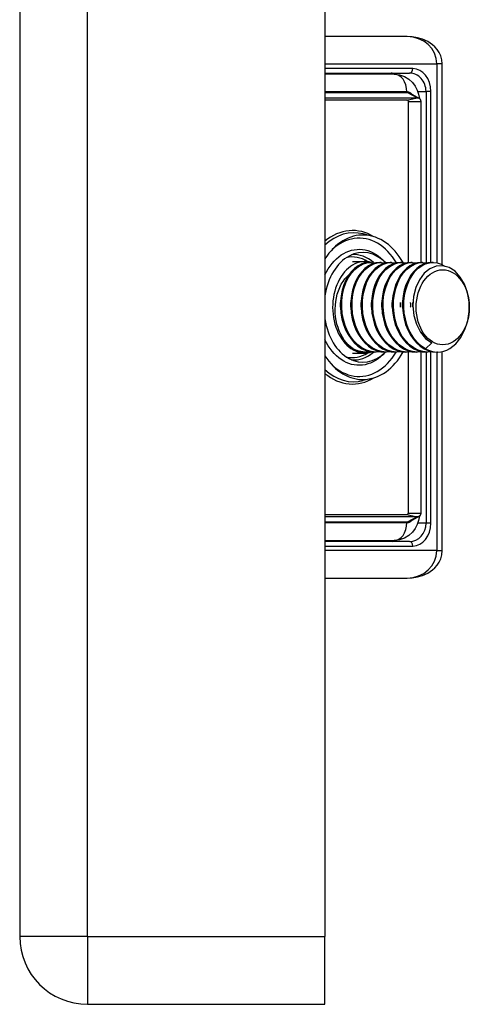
# Model space of a CAD drawing. Header units: inches. Extents: x 2.3 to 58.5, y 3.7 to 32.
# Tile 34 of 48: x 29.9 to 30.9, y 6.9 to 9. Entities that reach past the tile are written whole.
import ezdxf

# ---------------------------------------------------------------- set-up
doc = ezdxf.new("R2010")
doc.units = ezdxf.units.IN
doc.header["$MEASUREMENT"] = 0
doc.layers.add('Visible Edges(ANSI)', color=7, linetype='Continuous', lineweight=25)
doc.layers.add('Visible Tangent Edges(ANSI)', color=7, linetype='Continuous', lineweight=25)

msp = doc.modelspace()

# ---------------------------------------------------------------- linework, layer by layer
at = {"layer": 'Visible Edges(ANSI)'}
for p, q in [((30.5773, 22.716), (30.5773, 7.008)), ((29.9213, 9.237), (29.9213, 7.008)), ((30.7538, 8.9447), (30.5773, 8.9447)), ((30.8294, 8.4539), (30.8294, 8.8856)), ((30.5773, 8.8659), (30.7591, 8.8659)), ((30.7258, 8.864), (30.5773, 8.864)), ((30.7603, 8.8227), (30.7791, 8.8123)), ((30.5773, 8.8131), (30.7759, 8.8131)), ((30.7536, 8.8076), (30.5773, 8.8076)), ((30.7571, 8.4581), (30.7571, 8.8049)), ((30.7833, 8.8049), (30.7833, 8.4584)), ((30.6783, 8.5151), (30.6595, 8.5198)), ((30.6367, 8.4604), (30.6635, 8.4604)), ((30.676, 8.4585), (30.6732, 8.4585)), ((30.6983, 8.4585), (30.6955, 8.4585)), ((30.7072, 8.4584), (30.7016, 8.464)), ((30.7206, 8.4585), (30.7178, 8.4585)), ((30.7428, 8.4585), (30.7401, 8.4585)), ((30.7651, 8.4585), (30.7623, 8.4585)), ((30.7874, 8.4585), (30.7846, 8.4585)), ((30.8097, 8.4585), (30.8069, 8.4585)), ((30.807, 8.2855), (30.7936, 8.2728)), ((30.6649, 8.2656), (30.6635, 8.2656)), ((30.6872, 8.2656), (30.6844, 8.2656)), ((30.7071, 8.2656), (30.7016, 8.26)), ((30.7094, 8.2656), (30.7066, 8.2656)), ((30.7317, 8.2656), (30.7289, 8.2656)), ((30.754, 8.2656), (30.7512, 8.2656)), ((30.7571, 7.9191), (30.7571, 8.2656)), ((30.7762, 8.2656), (30.7735, 8.2656)), ((30.7833, 8.266), (30.7833, 7.9191)), ((30.7985, 8.2656), (30.7957, 8.2656)), ((30.8194, 8.2656), (30.818, 8.2656)), ((30.8294, 7.8384), (30.8294, 8.2666)), ((30.6367, 8.2636), (30.6635, 8.2636)), ((30.6783, 8.2089), (30.6595, 8.2042)), ((30.5773, 7.9164), (30.7536, 7.9164)), ((30.7759, 7.9109), (30.5773, 7.9109)), ((30.7791, 7.9117), (30.7603, 7.9013)), ((30.5773, 7.86), (30.7258, 7.86)), ((30.7591, 7.8581), (30.5773, 7.8581)), ((30.5773, 7.7793), (30.7538, 7.7793)), ((30.5773, 6.862), (30.5773, 7.008)), ((30.0673, 6.862), (30.5773, 6.862))]:
    msp.add_line(p, q, dxfattribs=at)
at = {"layer": 'Visible Edges(ANSI)', "flags": 128}
for points in [[(30.8294, 8.8856), (30.8286, 8.8946), (30.8263, 8.903), (30.8229, 8.9105), (30.8186, 8.917), (30.8138, 8.9225), (30.8088, 8.9271), (30.7982, 8.9341), (30.7874, 8.939), (30.7763, 8.9422), (30.7651, 8.9441), (30.7538, 8.9447)], [(30.7258, 8.864), (30.7374, 8.8626), (30.7482, 8.8589), (30.7576, 8.8531), (30.7653, 8.846), (30.7713, 8.838), (30.7757, 8.8294), (30.7787, 8.8205), (30.7803, 8.8115)], [(30.7571, 8.8049), (30.7571, 8.805), (30.7571, 8.805), (30.7571, 8.8051), (30.7571, 8.8052), (30.757, 8.8053), (30.757, 8.8054), (30.757, 8.8055), (30.7569, 8.8056), (30.7568, 8.8058), (30.7568, 8.8059), (30.7566, 8.806), (30.7565, 8.8062), (30.7564, 8.8063), (30.7562, 8.8065), (30.756, 8.8067), (30.7558, 8.8068), (30.7556, 8.807), (30.7553, 8.8071), (30.7551, 8.8073), (30.7548, 8.8074), (30.7545, 8.8075), (30.7542, 8.8075), (30.7539, 8.8076), (30.7536, 8.8076)], [(30.7759, 8.8131), (30.7764, 8.8131), (30.777, 8.813), (30.7775, 8.8129), (30.778, 8.8128), (30.7785, 8.8126), (30.779, 8.8123), (30.7794, 8.8121), (30.7799, 8.8118), (30.7803, 8.8114), (30.7807, 8.8111), (30.7811, 8.8107), (30.7814, 8.8103), (30.7817, 8.8099), (30.782, 8.8095), (30.7823, 8.8091), (30.7825, 8.8086), (30.7827, 8.8082), (30.7828, 8.8077), (30.783, 8.8072), (30.7831, 8.8068), (30.7832, 8.8063), (30.7832, 8.8058), (30.7833, 8.8054), (30.7833, 8.8049)], [(30.6732, 8.4585), (30.6648, 8.4576), (30.6565, 8.4552), (30.6485, 8.4511), (30.641, 8.4455), (30.634, 8.4385), (30.6278, 8.4302), (30.6224, 8.4207), (30.6179, 8.4102), (30.6144, 8.3989), (30.612, 8.387), (30.6107, 8.3746), (30.6106, 8.362), (30.6117, 8.3494), (30.6139, 8.337), (30.6172, 8.3251), (30.6216, 8.3138), (30.627, 8.3033), (30.6334, 8.2938), (30.6405, 8.2855), (30.6484, 8.2785), (30.6569, 8.2729), (30.6658, 8.2688), (30.675, 8.2664), (30.6844, 8.2656)], [(30.6969, 8.2664), (30.6867, 8.2656), (30.6765, 8.2666), (30.6665, 8.2697), (30.6569, 8.2746), (30.6478, 8.2812), (30.6396, 8.2896), (30.6322, 8.2994), (30.6259, 8.3105), (30.6208, 8.3226), (30.617, 8.3355), (30.6145, 8.349), (30.6134, 8.3627), (30.6136, 8.3765), (30.6153, 8.3899), (30.6182, 8.4028), (30.6225, 8.4148), (30.6278, 8.4258), (30.6343, 8.4354), (30.6416, 8.4436), (30.6497, 8.4501), (30.6583, 8.4548), (30.6674, 8.4576), (30.6766, 8.4585), (30.6858, 8.4574)], [(30.6955, 8.4585), (30.6871, 8.4576), (30.6788, 8.4552), (30.6708, 8.4511), (30.6633, 8.4455), (30.6563, 8.4385), (30.6501, 8.4302), (30.6446, 8.4207), (30.6402, 8.4102), (30.6367, 8.3989), (30.6343, 8.387), (30.633, 8.3746), (30.6329, 8.362), (30.6339, 8.3494), (30.6361, 8.337), (30.6395, 8.3251), (30.6439, 8.3138), (30.6493, 8.3033), (30.6556, 8.2938), (30.6628, 8.2855), (30.6707, 8.2785), (30.6792, 8.2729), (30.6881, 8.2688), (30.6973, 8.2664), (30.7066, 8.2656)], [(30.7192, 8.2664), (30.709, 8.2656), (30.6987, 8.2666), (30.6887, 8.2697), (30.6791, 8.2746), (30.6701, 8.2812), (30.6618, 8.2896), (30.6545, 8.2994), (30.6482, 8.3105), (30.6431, 8.3226), (30.6393, 8.3355), (30.6368, 8.349), (30.6356, 8.3627), (30.6359, 8.3765), (30.6375, 8.3899), (30.6405, 8.4028), (30.6447, 8.4148), (30.6501, 8.4258), (30.6565, 8.4354), (30.6639, 8.4436), (30.672, 8.4501), (30.6806, 8.4548), (30.6896, 8.4576), (30.6988, 8.4585), (30.708, 8.4574)], [(30.7178, 8.4585), (30.7093, 8.4576), (30.7011, 8.4552), (30.6931, 8.4511), (30.6855, 8.4455), (30.6786, 8.4385), (30.6723, 8.4302), (30.6669, 8.4207), (30.6624, 8.4102), (30.6589, 8.3989), (30.6565, 8.387), (30.6553, 8.3746), (30.6551, 8.362), (30.6562, 8.3494), (30.6584, 8.337), (30.6617, 8.3251), (30.6661, 8.3138), (30.6716, 8.3033), (30.6779, 8.2938), (30.6851, 8.2855), (30.693, 8.2785), (30.7014, 8.2729), (30.7103, 8.2688), (30.7196, 8.2664), (30.7289, 8.2656)], [(30.7414, 8.2664), (30.7312, 8.2656), (30.721, 8.2666), (30.711, 8.2697), (30.7014, 8.2746), (30.6924, 8.2812), (30.6841, 8.2896), (30.6768, 8.2994), (30.6705, 8.3105), (30.6654, 8.3226), (30.6615, 8.3355), (30.659, 8.349), (30.6579, 8.3627), (30.6582, 8.3765), (30.6598, 8.3899), (30.6628, 8.4028), (30.667, 8.4148), (30.6724, 8.4258), (30.6788, 8.4354), (30.6862, 8.4436), (30.6942, 8.4501), (30.7029, 8.4548), (30.7119, 8.4576), (30.7211, 8.4585), (30.7303, 8.4574)], [(30.7401, 8.4585), (30.7316, 8.4576), (30.7233, 8.4552), (30.7153, 8.4511), (30.7078, 8.4455), (30.7009, 8.4385), (30.6946, 8.4302), (30.6892, 8.4207), (30.6847, 8.4102), (30.6812, 8.3989), (30.6788, 8.387), (30.6775, 8.3746), (30.6774, 8.362), (30.6785, 8.3494), (30.6807, 8.337), (30.684, 8.3251), (30.6884, 8.3138), (30.6938, 8.3033), (30.7002, 8.2938), (30.7073, 8.2855), (30.7152, 8.2785), (30.7237, 8.2729), (30.7326, 8.2688), (30.7418, 8.2664), (30.7512, 8.2656)], [(30.7637, 8.2664), (30.7535, 8.2656), (30.7433, 8.2666), (30.7333, 8.2697), (30.7237, 8.2746), (30.7146, 8.2812), (30.7064, 8.2896), (30.699, 8.2994), (30.6928, 8.3105), (30.6877, 8.3226), (30.6838, 8.3355), (30.6813, 8.349), (30.6802, 8.3627), (30.6804, 8.3765), (30.6821, 8.3899), (30.685, 8.4028), (30.6893, 8.4148), (30.6947, 8.4258), (30.7011, 8.4354), (30.7084, 8.4436), (30.7165, 8.4501), (30.7251, 8.4548), (30.7342, 8.4576), (30.7434, 8.4585), (30.7526, 8.4574)], [(30.7623, 8.4585), (30.7539, 8.4576), (30.7456, 8.4552), (30.7376, 8.4511), (30.7301, 8.4455), (30.7231, 8.4385), (30.7169, 8.4302), (30.7115, 8.4207), (30.707, 8.4102), (30.7035, 8.3989), (30.7011, 8.387), (30.6998, 8.3746), (30.6997, 8.362), (30.7007, 8.3494), (30.7029, 8.337), (30.7063, 8.3251), (30.7107, 8.3138), (30.7161, 8.3033), (30.7224, 8.2938), (30.7296, 8.2855), (30.7375, 8.2785), (30.746, 8.2729), (30.7549, 8.2688), (30.7641, 8.2664), (30.7735, 8.2656)], [(30.786, 8.2664), (30.7758, 8.2656), (30.7656, 8.2666), (30.7555, 8.2697), (30.7459, 8.2746), (30.7369, 8.2812), (30.7287, 8.2896), (30.7213, 8.2994), (30.715, 8.3105), (30.7099, 8.3226), (30.7061, 8.3355), (30.7036, 8.349), (30.7024, 8.3627), (30.7027, 8.3765), (30.7043, 8.3899), (30.7073, 8.4028), (30.7115, 8.4148), (30.7169, 8.4258), (30.7234, 8.4354), (30.7307, 8.4436), (30.7388, 8.4501), (30.7474, 8.4548), (30.7564, 8.4576), (30.7657, 8.4585), (30.7749, 8.4574)], [(30.7846, 8.4585), (30.7762, 8.4576), (30.7679, 8.4552), (30.7599, 8.4511), (30.7524, 8.4455), (30.7454, 8.4385), (30.7392, 8.4302), (30.7337, 8.4207), (30.7292, 8.4102), (30.7258, 8.3989), (30.7234, 8.387), (30.7221, 8.3746), (30.722, 8.362), (30.723, 8.3494), (30.7252, 8.337), (30.7285, 8.3251), (30.733, 8.3138), (30.7384, 8.3033), (30.7447, 8.2938), (30.7519, 8.2855), (30.7598, 8.2785), (30.7682, 8.2729), (30.7772, 8.2688), (30.7864, 8.2664), (30.7957, 8.2656)], [(30.8083, 8.2664), (30.798, 8.2656), (30.7878, 8.2666), (30.7778, 8.2697), (30.7682, 8.2746), (30.7592, 8.2812), (30.7509, 8.2896), (30.7436, 8.2994), (30.7373, 8.3105), (30.7322, 8.3226), (30.7284, 8.3355), (30.7258, 8.349), (30.7247, 8.3627), (30.725, 8.3765), (30.7266, 8.3899), (30.7296, 8.4028), (30.7338, 8.4148), (30.7392, 8.4258), (30.7456, 8.4354), (30.753, 8.4436), (30.761, 8.4501), (30.7697, 8.4548), (30.7787, 8.4576), (30.7879, 8.4585), (30.7971, 8.4574)], [(30.8069, 8.4585), (30.7984, 8.4576), (30.7901, 8.4552), (30.7822, 8.4511), (30.7746, 8.4455), (30.7677, 8.4385), (30.7614, 8.4302), (30.756, 8.4207), (30.7515, 8.4102), (30.748, 8.3989), (30.7456, 8.387), (30.7443, 8.3746), (30.7442, 8.362), (30.7453, 8.3494), (30.7475, 8.337), (30.7508, 8.3251), (30.7552, 8.3138), (30.7606, 8.3033), (30.767, 8.2938), (30.7742, 8.2855), (30.782, 8.2785), (30.7905, 8.2729), (30.7994, 8.2688), (30.8086, 8.2664), (30.818, 8.2656)], [(30.7936, 8.2728), (30.785, 8.2783), (30.7771, 8.2853), (30.7699, 8.2937), (30.7635, 8.3032), (30.758, 8.3138), (30.7536, 8.3251), (30.7502, 8.3371), (30.748, 8.3496), (30.747, 8.3623), (30.7472, 8.3749), (30.7485, 8.3873), (30.7509, 8.3993), (30.7545, 8.4107), (30.759, 8.4212), (30.7645, 8.4307), (30.7708, 8.439), (30.7779, 8.4459), (30.7855, 8.4515), (30.7935, 8.4554), (30.8019, 8.4578), (30.8104, 8.4585), (30.8188, 8.4575), (30.8272, 8.4549), (30.8351, 8.4506)], [(30.8458, 8.273), (30.8587, 8.2834), (30.8697, 8.2973), (30.8784, 8.3141), (30.8844, 8.333), (30.8873, 8.3532), (30.8871, 8.3737), (30.8837, 8.3935), (30.8774, 8.4116), (30.8683, 8.4272), (30.8571, 8.4394), (30.8442, 8.4476), (30.8304, 8.4514), (30.8164, 8.4505), (30.8028, 8.445), (30.7906, 8.4351), (30.7803, 8.4214), (30.7725, 8.4045), (30.7678, 8.3853), (30.7664, 8.365), (30.7685, 8.3447), (30.7739, 8.3255), (30.7825, 8.3087), (30.7937, 8.295), (30.807, 8.2855)], [(30.6377, 8.2728), (30.6325, 8.2766), (30.6276, 8.281), (30.623, 8.286), (30.6187, 8.2916), (30.6148, 8.2976), (30.6113, 8.3041), (30.6081, 8.3111), (30.6055, 8.3183), (30.6032, 8.326), (30.6015, 8.3338), (30.6003, 8.3418), (30.5996, 8.35), (30.5994, 8.3582), (30.5997, 8.3664), (30.6006, 8.3745), (30.602, 8.3825), (30.6039, 8.3902), (30.6063, 8.3977), (30.6092, 8.4048), (30.6125, 8.4115), (30.6162, 8.4178), (30.6204, 8.4235), (30.6249, 8.4286), (30.6298, 8.4331)], [(30.6106, 8.362), (30.6106, 8.3624), (30.6106, 8.3629), (30.6106, 8.3633), (30.6106, 8.3637), (30.6106, 8.3641), (30.6105, 8.3645), (30.6105, 8.3649), (30.6105, 8.3654), (30.6105, 8.3658), (30.6105, 8.3662), (30.6105, 8.3666), (30.6105, 8.367), (30.6105, 8.3674), (30.6105, 8.3679), (30.6105, 8.3683), (30.6105, 8.3687), (30.6105, 8.3691), (30.6105, 8.3695), (30.6105, 8.3699), (30.6106, 8.3703), (30.6106, 8.3708), (30.6106, 8.3712), (30.6106, 8.3716), (30.6106, 8.372)], [(30.6329, 8.362), (30.6329, 8.3624), (30.6328, 8.3628), (30.6328, 8.3633), (30.6328, 8.3637), (30.6328, 8.3641), (30.6328, 8.3645), (30.6328, 8.3649), (30.6328, 8.3653), (30.6328, 8.3658), (30.6328, 8.3662), (30.6328, 8.3666), (30.6328, 8.367), (30.6328, 8.3674), (30.6328, 8.3678), (30.6328, 8.3683), (30.6328, 8.3687), (30.6328, 8.3691), (30.6328, 8.3695), (30.6328, 8.3699), (30.6328, 8.3703), (30.6328, 8.3708), (30.6329, 8.3712), (30.6329, 8.3716), (30.6329, 8.372)], [(30.6552, 8.362), (30.6551, 8.3624), (30.6551, 8.3628), (30.6551, 8.3633), (30.6551, 8.3637), (30.6551, 8.3641), (30.6551, 8.3645), (30.6551, 8.3649), (30.6551, 8.3653), (30.6551, 8.3658), (30.6551, 8.3662), (30.6551, 8.3666), (30.6551, 8.367), (30.6551, 8.3674), (30.6551, 8.3678), (30.6551, 8.3683), (30.6551, 8.3687), (30.6551, 8.3691), (30.6551, 8.3695), (30.6551, 8.3699), (30.6551, 8.3703), (30.6551, 8.3708), (30.6551, 8.3712), (30.6552, 8.3716), (30.6552, 8.372)], [(30.6774, 8.362), (30.6774, 8.3624), (30.6774, 8.3628), (30.6774, 8.3633), (30.6774, 8.3637), (30.6774, 8.3641), (30.6774, 8.3645), (30.6774, 8.3649), (30.6774, 8.3653), (30.6774, 8.3658), (30.6773, 8.3662), (30.6773, 8.3666), (30.6773, 8.367), (30.6773, 8.3674), (30.6773, 8.3678), (30.6774, 8.3683), (30.6774, 8.3687), (30.6774, 8.3691), (30.6774, 8.3695), (30.6774, 8.3699), (30.6774, 8.3703), (30.6774, 8.3708), (30.6774, 8.3712), (30.6774, 8.3716), (30.6775, 8.372)], [(30.6997, 8.362), (30.6997, 8.3624), (30.6997, 8.3628), (30.6997, 8.3633), (30.6997, 8.3637), (30.6997, 8.3641), (30.6996, 8.3645), (30.6996, 8.3649), (30.6996, 8.3654), (30.6996, 8.3658), (30.6996, 8.3662), (30.6996, 8.3666), (30.6996, 8.367), (30.6996, 8.3674), (30.6996, 8.3679), (30.6996, 8.3683), (30.6996, 8.3687), (30.6996, 8.3691), (30.6996, 8.3695), (30.6996, 8.3699), (30.6997, 8.3703), (30.6997, 8.3708), (30.6997, 8.3712), (30.6997, 8.3716), (30.6997, 8.372)], [(30.722, 8.362), (30.722, 8.3624), (30.7219, 8.3629), (30.7219, 8.3633), (30.7219, 8.3637), (30.7219, 8.3641), (30.7219, 8.3645), (30.7219, 8.3649), (30.7219, 8.3654), (30.7219, 8.3658), (30.7219, 8.3662), (30.7219, 8.3666), (30.7219, 8.367), (30.7219, 8.3674), (30.7219, 8.3679), (30.7219, 8.3683), (30.7219, 8.3687), (30.7219, 8.3691), (30.7219, 8.3695), (30.7219, 8.3699), (30.7219, 8.3703), (30.7219, 8.3708), (30.7219, 8.3712), (30.722, 8.3716), (30.722, 8.372)], [(30.7387, 8.372), (30.7387, 8.3716), (30.7387, 8.3712), (30.7387, 8.3708), (30.7387, 8.3703), (30.7387, 8.3699), (30.7387, 8.3695), (30.7387, 8.3691), (30.7387, 8.3687), (30.7387, 8.3683), (30.7388, 8.3678), (30.7388, 8.3674), (30.7388, 8.367), (30.7388, 8.3666), (30.7388, 8.3662), (30.7387, 8.3658), (30.7387, 8.3653), (30.7387, 8.3649), (30.7387, 8.3645), (30.7387, 8.3641), (30.7387, 8.3637), (30.7387, 8.3633), (30.7387, 8.3628), (30.7387, 8.3624), (30.7387, 8.362)], [(30.7442, 8.362), (30.7442, 8.3624), (30.7442, 8.3628), (30.7442, 8.3633), (30.7442, 8.3637), (30.7442, 8.3641), (30.7442, 8.3645), (30.7441, 8.3649), (30.7441, 8.3653), (30.7441, 8.3658), (30.7441, 8.3662), (30.7441, 8.3666), (30.7441, 8.367), (30.7441, 8.3674), (30.7441, 8.3678), (30.7441, 8.3683), (30.7441, 8.3687), (30.7442, 8.3691), (30.7442, 8.3695), (30.7442, 8.3699), (30.7442, 8.3703), (30.7442, 8.3708), (30.7442, 8.3712), (30.7442, 8.3716), (30.7442, 8.372)], [(30.7609, 8.372), (30.7609, 8.3716), (30.761, 8.3712), (30.761, 8.3708), (30.761, 8.3703), (30.761, 8.3699), (30.761, 8.3695), (30.761, 8.3691), (30.761, 8.3687), (30.761, 8.3683), (30.761, 8.3678), (30.761, 8.3674), (30.761, 8.367), (30.761, 8.3666), (30.761, 8.3662), (30.761, 8.3658), (30.761, 8.3653), (30.761, 8.3649), (30.761, 8.3645), (30.761, 8.3641), (30.761, 8.3637), (30.761, 8.3633), (30.761, 8.3628), (30.7609, 8.3624), (30.7609, 8.362)], [(30.7665, 8.362), (30.7665, 8.3624), (30.7665, 8.3628), (30.7665, 8.3633), (30.7665, 8.3637), (30.7664, 8.3641), (30.7664, 8.3645), (30.7664, 8.3649), (30.7664, 8.3653), (30.7664, 8.3658), (30.7664, 8.3662), (30.7664, 8.3666), (30.7664, 8.367), (30.7664, 8.3674), (30.7664, 8.3678), (30.7664, 8.3683), (30.7664, 8.3687), (30.7664, 8.3691), (30.7664, 8.3695), (30.7665, 8.3699), (30.7665, 8.3703), (30.7665, 8.3707), (30.7665, 8.3712), (30.7665, 8.3716), (30.7665, 8.372)], [(30.6746, 8.2664), (30.6731, 8.2662), (30.6715, 8.266), (30.6699, 8.2658), (30.6684, 8.2657), (30.6668, 8.2656), (30.6652, 8.2656), (30.6637, 8.2656), (30.6621, 8.2656), (30.6605, 8.2657), (30.659, 8.2659), (30.6574, 8.2661), (30.6559, 8.2663), (30.6543, 8.2666), (30.6527, 8.2669), (30.6512, 8.2673), (30.6497, 8.2678), (30.6481, 8.2682), (30.6466, 8.2687), (30.6451, 8.2693), (30.6436, 8.2699), (30.6421, 8.2705), (30.6406, 8.2712), (30.6391, 8.272), (30.6377, 8.2728)], [(30.7803, 7.9125), (30.7787, 7.9035), (30.7757, 7.8946), (30.7713, 7.886), (30.7653, 7.878), (30.7576, 7.8709), (30.7482, 7.8652), (30.7374, 7.8614), (30.7258, 7.86)], [(30.7536, 7.9164), (30.7539, 7.9164), (30.7542, 7.9165), (30.7545, 7.9166), (30.7548, 7.9167), (30.7551, 7.9168), (30.7553, 7.9169), (30.7556, 7.917), (30.7558, 7.9172), (30.756, 7.9174), (30.7562, 7.9175), (30.7564, 7.9177), (30.7565, 7.9178), (30.7566, 7.918), (30.7568, 7.9181), (30.7568, 7.9183), (30.7569, 7.9184), (30.757, 7.9185), (30.757, 7.9186), (30.757, 7.9187), (30.7571, 7.9188), (30.7571, 7.9189), (30.7571, 7.919), (30.7571, 7.919), (30.7571, 7.9191)], [(30.7833, 7.9191), (30.7833, 7.9186), (30.7832, 7.9182), (30.7832, 7.9177), (30.7831, 7.9172), (30.783, 7.9168), (30.7828, 7.9163), (30.7827, 7.9159), (30.7825, 7.9154), (30.7823, 7.915), (30.782, 7.9145), (30.7817, 7.9141), (30.7814, 7.9137), (30.7811, 7.9133), (30.7807, 7.9129), (30.7803, 7.9126), (30.7799, 7.9123), (30.7794, 7.912), (30.779, 7.9117), (30.7785, 7.9115), (30.778, 7.9113), (30.7775, 7.9111), (30.777, 7.911), (30.7764, 7.9109), (30.7759, 7.9109)], [(30.7538, 7.7793), (30.7651, 7.7799), (30.7763, 7.7818), (30.7874, 7.785), (30.7982, 7.7899), (30.8088, 7.7969), (30.8139, 7.8015), (30.8186, 7.807), (30.8229, 7.8135), (30.8263, 7.821), (30.8286, 7.8294), (30.8294, 7.8384)]]:
    msp.add_lwpolyline(points, dxfattribs=at)
at = {"layer": 'Visible Edges(ANSI)'}
msp.add_arc((30.0673, 7.008), 0.146, 180, 270, dxfattribs=at)
for centre, major_axis, start_param, end_param in [((30.6589, 8.362), (0, 0.1555), 5.380913, 7.119836), ((30.6589, 8.362), (0, 0.1181), 5.652495, 7.641438), ((30.6635, 8.362), (0, 0.0984), 6.081672, 9.641246), ((30.6589, 8.362), (0, -0.1181), 4.924932, 6.89837), ((30.6589, 8.362), (0, -0.1555), 5.446535, 7.187518), ((30.6635, 8.362), (0, -0.0965), 5.894413, 6.283185), ((30.8194, 8.362), (0, -0.0965), 5.894413, 6.679811)]:
    msp.add_ellipse(centre, major_axis=major_axis, ratio=0.707107, start_param=start_param, end_param=end_param, dxfattribs=at)
msp.add_ellipse((30.8305, 8.362), major_axis=(0, 0.0807), ratio=0.707107, dxfattribs=at)
at = {"layer": 'Visible Tangent Edges(ANSI)'}
for p, q in [((30.0673, 7.008), (30.0673, 9.237)), ((30.5773, 8.8856), (30.8179, 8.8856)), ((30.8294, 8.8856), (30.8179, 8.8856)), ((30.8179, 8.8856), (30.8179, 8.4577)), ((30.7661, 8.8758), (30.5773, 8.8758)), ((30.7536, 8.8254), (30.5773, 8.8254)), ((30.5773, 8.8243), (30.7542, 8.8243)), ((30.7759, 8.8131), (30.7542, 8.8243)), ((30.7769, 8.8266), (30.7947, 8.8266)), ((30.8048, 8.8266), (30.7947, 8.8266)), ((30.7947, 8.8266), (30.7947, 8.4579)), ((30.8048, 8.4584), (30.8048, 8.8266)), ((30.7536, 8.8076), (30.7759, 8.8131)), ((30.7571, 8.8049), (30.7833, 8.8049)), ((30.7947, 8.2656), (30.7947, 7.8974)), ((30.8048, 7.8974), (30.8048, 8.2659)), ((30.8179, 8.2656), (30.8179, 7.8384)), ((30.7536, 7.9164), (30.7759, 7.9109)), ((30.7759, 7.9109), (30.7542, 7.8997)), ((30.7571, 7.9191), (30.7833, 7.9191)), ((30.7542, 7.8997), (30.5773, 7.8997)), ((30.5773, 7.8986), (30.7536, 7.8986)), ((30.7947, 7.8974), (30.7769, 7.8974)), ((30.8048, 7.8974), (30.7947, 7.8974)), ((30.5773, 7.8482), (30.7661, 7.8482)), ((30.8179, 7.8384), (30.5773, 7.8384)), ((30.8179, 7.8384), (30.8294, 7.8384)), ((30.0673, 7.008), (29.9213, 7.008)), ((30.0673, 7.008), (30.0673, 6.862)), ((30.0673, 7.008), (30.5773, 7.008))]:
    msp.add_line(p, q, dxfattribs=at)
at = {"layer": 'Visible Tangent Edges(ANSI)', "flags": 128}
for points in [[(30.7638, 8.8208), (30.7634, 8.8211), (30.7631, 8.8215), (30.7627, 8.8218), (30.7623, 8.8222), (30.7619, 8.8225), (30.7615, 8.8228), (30.7611, 8.8231), (30.7607, 8.8233), (30.7602, 8.8236), (30.7598, 8.8238), (30.7594, 8.824), (30.759, 8.8242), (30.7585, 8.8244), (30.7581, 8.8246), (30.7577, 8.8248), (30.7572, 8.8249), (30.7568, 8.825), (30.7563, 8.8251), (30.7559, 8.8252), (30.7554, 8.8253), (30.755, 8.8253), (30.7545, 8.8254), (30.7541, 8.8254), (30.7536, 8.8254)], [(30.7542, 8.8243), (30.7544, 8.8243), (30.7547, 8.8243), (30.7549, 8.8243), (30.7552, 8.8243), (30.7555, 8.8243), (30.7557, 8.8242), (30.756, 8.8242), (30.7562, 8.8241), (30.7565, 8.8241), (30.7567, 8.824), (30.757, 8.824), (30.7573, 8.8239), (30.7575, 8.8239), (30.7578, 8.8238), (30.758, 8.8237), (30.7583, 8.8236), (30.7585, 8.8235), (30.7588, 8.8234), (30.759, 8.8233), (30.7593, 8.8232), (30.7595, 8.8231), (30.7598, 8.823), (30.76, 8.8228), (30.7603, 8.8227)], [(30.7312, 8.4576), (30.727, 8.4643), (30.7225, 8.4707), (30.7177, 8.4766), (30.7126, 8.4822), (30.7074, 8.4873), (30.7019, 8.4919), (30.6962, 8.4961), (30.6904, 8.4997), (30.6844, 8.5029), (30.6783, 8.5055), (30.6721, 8.5076), (30.6658, 8.5092), (30.6595, 8.5102), (30.6531, 8.5107), (30.6468, 8.5106), (30.6404, 8.51), (30.6341, 8.5089), (30.6278, 8.5072), (30.6216, 8.505), (30.6155, 8.5022), (30.6096, 8.4989), (30.6038, 8.4952), (30.5982, 8.4909), (30.5927, 8.4861)], [(30.5773, 8.4316), (30.5808, 8.4383), (30.5845, 8.4447), (30.5885, 8.4507), (30.5928, 8.4564), (30.5974, 8.4616), (30.6022, 8.4664), (30.6072, 8.4707), (30.6124, 8.4746), (30.6178, 8.4779), (30.6233, 8.4807), (30.6289, 8.483), (30.6347, 8.4848), (30.6405, 8.486), (30.6463, 8.4867), (30.6522, 8.4869), (30.658, 8.4865), (30.6638, 8.4855), (30.6696, 8.484), (30.6753, 8.4819), (30.6808, 8.4793), (30.6863, 8.4762), (30.6916, 8.4726), (30.6967, 8.4686), (30.7016, 8.464)], [(30.7016, 8.26), (30.6967, 8.2555), (30.6916, 8.2514), (30.6863, 8.2478), (30.6809, 8.2447), (30.6753, 8.2421), (30.6696, 8.24), (30.6638, 8.2385), (30.658, 8.2376), (30.6521, 8.2372), (30.6462, 8.2373), (30.6404, 8.238), (30.6346, 8.2392), (30.6288, 8.241), (30.6232, 8.2433), (30.6177, 8.2461), (30.6124, 8.2495), (30.6072, 8.2533), (30.6022, 8.2577), (30.5974, 8.2625), (30.5928, 8.2677), (30.5885, 8.2733), (30.5845, 8.2794), (30.5807, 8.2858), (30.5773, 8.2925)], [(30.5927, 8.2379), (30.5981, 8.2332), (30.6037, 8.2289), (30.6094, 8.2252), (30.6153, 8.2219), (30.6214, 8.2192), (30.6275, 8.2169), (30.6337, 8.2152), (30.64, 8.2141), (30.6464, 8.2134), (30.6527, 8.2133), (30.6591, 8.2137), (30.6654, 8.2147), (30.6717, 8.2163), (30.6778, 8.2183), (30.6839, 8.2209), (30.6899, 8.224), (30.6957, 8.2276), (30.7013, 8.2317), (30.7068, 8.2363), (30.7121, 8.2413), (30.7171, 8.2468), (30.7219, 8.2526), (30.7265, 8.2589), (30.7307, 8.2656)], [(30.7536, 7.8986), (30.7541, 7.8986), (30.7545, 7.8986), (30.755, 7.8987), (30.7554, 7.8987), (30.7559, 7.8988), (30.7563, 7.8989), (30.7568, 7.899), (30.7572, 7.8991), (30.7577, 7.8993), (30.7581, 7.8994), (30.7585, 7.8996), (30.759, 7.8998), (30.7594, 7.9), (30.7598, 7.9002), (30.7602, 7.9004), (30.7607, 7.9007), (30.7611, 7.901), (30.7615, 7.9012), (30.7619, 7.9015), (30.7623, 7.9018), (30.7627, 7.9022), (30.7631, 7.9025), (30.7634, 7.9029), (30.7638, 7.9033)], [(30.7603, 7.9013), (30.76, 7.9012), (30.7598, 7.9011), (30.7595, 7.9009), (30.7593, 7.9008), (30.759, 7.9007), (30.7588, 7.9006), (30.7585, 7.9005), (30.7583, 7.9004), (30.758, 7.9003), (30.7578, 7.9002), (30.7575, 7.9002), (30.7573, 7.9001), (30.757, 7.9), (30.7568, 7.9), (30.7565, 7.8999), (30.7562, 7.8999), (30.756, 7.8998), (30.7557, 7.8998), (30.7555, 7.8998), (30.7552, 7.8997), (30.7549, 7.8997), (30.7547, 7.8997), (30.7544, 7.8997), (30.7542, 7.8997)]]:
    msp.add_lwpolyline(points, dxfattribs=at)
at = {"layer": 'Visible Tangent Edges(ANSI)'}
for centre, major_axis, ratio, start_param, end_param in [((30.7538, 8.8856), (0.064, 0), 0.922246, 0, 1.570796), ((30.7222, 8.8266), (0, -0.0394), 0.37572, 3.141593, 3.459153), ((30.7222, 8.8266), (0, 0.0394), 0.117551, 0, 0.31756), ((30.7258, 8.8246), (0, 0.0394), 0.707107, 4.732861, 6.283185), ((30.7591, 8.8758), (0, -0.00984), 0.707107, 0, 1.570796), ((30.7591, 8.8266), (0, -0.0394), 0.902018, 1.570796, 3.141593), ((30.7661, 8.8266), (0, 0.0492), 0.786728, 4.712389, 6.283185), ((30.7544, 8.8254), (0, -0.00118), 0.707107, 4.732861, 5.934119), ((30.6367, 8.362), (0, 0.1652), 0.707107, 5.878471, 6.81631), ((30.6395, 8.362), (0, 0.1603), 0.707107, 6.105932, 6.864292), ((30.6395, 8.362), (0, 0.1133), 0.707107, 5.724367, 6.342235), ((30.6367, 8.362), (0, 0.1084), 0.707107, 5.842704, 6.460029), ((30.7523, 8.3621), (-0.0138, 0), 0.000574, 5.334965, 5.335026), ((30.6367, 8.362), (0, -0.1084), 0.707107, 6.106342, 6.723667), ((30.6395, 8.362), (0, -0.1133), 0.707107, 6.224135, 6.836272), ((30.6395, 8.362), (0, -0.1603), 0.707107, 5.702079, 6.460439), ((30.6367, 8.362), (0, -0.1652), 0.707107, 5.750061, 6.687899), ((30.7258, 7.8994), (0, -0.0394), 0.707107, 0, 1.550324), ((30.7544, 7.8986), (0, 0.00118), 0.707107, 0.349066, 1.550324), ((30.7591, 7.8974), (0, -0.0394), 0.902018, 0, 1.570796), ((30.7661, 7.8974), (0, 0.0492), 0.786728, 3.141593, 4.712389), ((30.7222, 7.8974), (0, -0.0394), 0.37572, 5.965625, 6.283185), ((30.7222, 7.8974), (0, 0.0394), 0.117551, 2.824032, 3.141593), ((30.7591, 7.8482), (0, 0.00984), 0.707107, 4.712389, 6.283185), ((30.7538, 7.8384), (0.064, 0), 0.922246, 4.712389, 6.283185)]:
    msp.add_ellipse(centre, major_axis=major_axis, ratio=ratio, start_param=start_param, end_param=end_param, dxfattribs=at)

doc.saveas('drawing.dxf')
